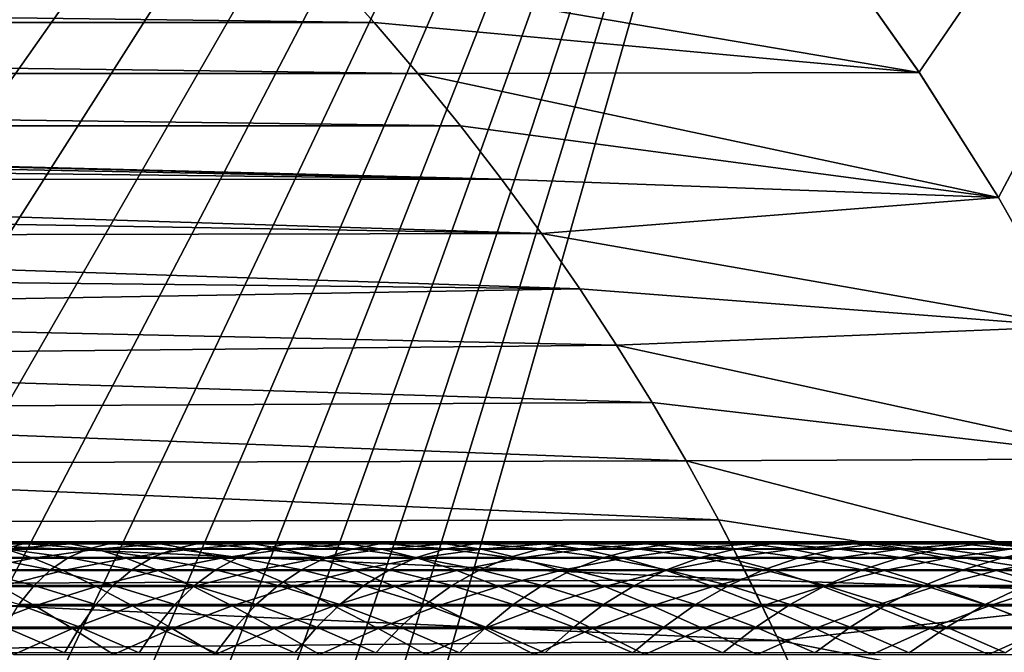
# Model space of a CAD drawing. Header units: metres. Extents: x -24 to 236, y -24 to 24.
# Tile 80 of 256: x 12 to 19, y 8 to 13. Entities that reach past the tile are written whole.
import ezdxf

# ---------------------------------------------------------------- set-up
doc = ezdxf.new("R2010")
doc.units = ezdxf.units.M
doc.layers.add('solid_10392024', color=7, linetype='CONTINUOUS')

msp = doc.modelspace()

# ---------------------------------------------------------------- linework, layer by layer
at = {"layer": 'solid_10392024'}
for points in [[(5.664015, 12.912354, 4), (6.366571, 12.580766, 4), (19.5, 23.200001, 4)], [(6.366571, 12.580766, 4), (7.05, 12.210958, 4), (19.5, 23.200001, 4)], [(7.05, 12.210958, 4), (7.711977, 11.803995, 4), (19.5, 23.200001, 4)], [(7.711977, 11.803995, 4), (8.350419, 11.361358, 4), (19.5, 23.200001, 4)], [(8.350419, 11.361358, 4), (8.963761, 10.883929, 4), (19.5, 23.200001, 4)], [(8.963761, 10.883929, 4), (9.549519, 10.373839, 4), (19.5, 23.200001, 4)], [(9.549519, 10.373839, 4), (10.106724, 9.831742, 4), (19.5, 23.200001, 4)], [(10.106724, 9.831742, 4), (10.632733, 9.260382, 4), (19.5, 23.200001, 4)], [(10.632733, 9.260382, 4), (11.12699, 8.660212, 4), (19.5, 23.200001, 4)], [(11.12699, 8.660212, 4), (11.586905, 8.034497, 4), (19.5, 23.200001, 4)], [(11.586905, 8.034497, 4), (12.012174, 7.383564, 4), (19.5, 23.200001, 4)], [(12.012174, 7.383564, 4), (12.400441, 6.711065, 4), (19.5, 23.200001, 4)], [(12.400441, 6.711065, 4), (12.751531, 6.017305, 4), (19.5, 23.200001, 4)], [(12.751531, 6.017305, 4), (13.063457, 5.30615, 4), (19.5, 23.200001, 4)], [(13.063457, 5.30615, 4), (13.336092, 4.578027, 4), (19.5, 23.200001, 4)], [(13.336092, 4.578027, 4), (13.567901, 3.836809, 4), (19.5, 23.200001, 4)], [(13.567901, 3.836809, 4), (13.758767, 3.083206, 4), (19.5, 23.200001, 4)], [(13.758767, 3.083206, 4), (19.5, -23.200001, 4), (19.5, 23.200001, 4)], [(18.708073, 12.500306), (18.071957, 13.403482), (23.5, 19.5)], [(19.298655, 11.567616), (18.708073, 12.500306), (23.5, 19.5)], [(19.843466, 10.60594), (19.298655, 11.567616), (23.5, 19.5)], [(18.708223, 12.500065, 0.009358), (14.31063, 13.245918, 0.009358), (18.071981, 13.403437, 0.009358)], [(18.071981, 13.403437, 0.009358), (18.071957, 13.403482), (18.708073, 12.500306)], [(18.708223, 12.500065, 0.009358), (18.071981, 13.403437, 0.009358), (18.708073, 12.500306)], [(14.647204, 12.872778), (-14.647204, 12.872778), (-14.310739, 13.245817)], [(14.647204, 12.872778), (-14.310739, 13.245817), (14.310739, 13.245817)], [(14.31063, 13.245918, 0.009358), (14.647189, 12.872781, 0.009358), (14.310739, 13.245817)], [(18.708223, 12.500065, 0.009358), (14.647189, 12.872781, 0.009358), (14.31063, 13.245918, 0.009358)], [(14.647189, 12.872781, 0.009358), (14.647204, 12.872778), (14.310739, 13.245817)], [(14.973725, 12.491496), (-14.973725, 12.491496), (-14.647204, 12.872778)], [(14.973725, 12.491496), (-14.647204, 12.872778), (14.647204, 12.872778)], [(14.647189, 12.872781, 0.009358), (14.973789, 12.491416, 0.009358), (14.647204, 12.872778)], [(18.708223, 12.500065, 0.009358), (14.973789, 12.491416, 0.009358), (14.647189, 12.872781, 0.009358)], [(14.973789, 12.491416, 0.009358), (14.973725, 12.491496), (14.647204, 12.872778)], [(-14.973725, 12.491496), (15.290048, 12.102222), (0.345321, 12.102222)], [(15.290048, 12.102222), (-14.973725, 12.491496), (14.973725, 12.491496)], [(14.973789, 12.491416, 0.009358), (15.290048, 12.102222), (14.973725, 12.491496)], [(19.298738, 11.567505, 0.009358), (14.973789, 12.491416, 0.009358), (18.708223, 12.500065, 0.009358)], [(14.973789, 12.491416, 0.009358), (15.290144, 12.102103, 0.009358), (15.290048, 12.102222)], [(19.298738, 11.567505, 0.009358), (15.290144, 12.102103, 0.009358), (14.973789, 12.491416, 0.009358)], [(18.708223, 12.500065, 0.009358), (18.708073, 12.500306), (19.298655, 11.567616)], [(19.298738, 11.567505, 0.009358), (18.708223, 12.500065, 0.009358), (19.298655, 11.567616)], [(15.596674, 11.704365), (0.345321, 12.095043), (15.290048, 12.102222)], [(0.345321, 12.102222), (15.290048, 12.102222), (0.345321, 12.095043)], [(15.596674, 11.704365), (1.0359, 12.055547), (0.345321, 12.095043)], [(15.596674, 11.704365), (1.721837, 11.976846), (1.0359, 12.055547)], [(15.290144, 12.102103, 0.009358), (15.596674, 11.704365), (15.290048, 12.102222)], [(15.290144, 12.102103, 0.009358), (15.59678, 11.704224, 0.009358), (15.596674, 11.704365)], [(19.298738, 11.567505, 0.009358), (15.59678, 11.704224, 0.009358), (15.290144, 12.102103, 0.009358)], [(15.596674, 11.704365), (2.403027, 11.858971), (1.721837, 11.976846)], [(15.596674, 11.704365), (3.075632, 11.702541), (2.403027, 11.858971)], [(15.893081, 11.298624), (3.075632, 11.702541), (15.596674, 11.704365)], [(15.893081, 11.298624), (3.739445, 11.507648), (3.075632, 11.702541)], [(15.59678, 11.704224, 0.009358), (15.893081, 11.298624), (15.596674, 11.704365)], [(15.59678, 11.704224, 0.009358), (15.893181, 11.298481, 0.009358), (15.893081, 11.298624)], [(19.298738, 11.567505, 0.009358), (15.893181, 11.298481, 0.009358), (15.59678, 11.704224, 0.009358)], [(19.843355, 10.606162, 0.009358), (15.893181, 11.298481, 0.009358), (19.298738, 11.567505, 0.009358)], [(19.298738, 11.567505, 0.009358), (19.298655, 11.567616), (19.843466, 10.60594)], [(19.843355, 10.606162, 0.009358), (19.298738, 11.567505, 0.009358), (19.843466, 10.60594)], [(15.893081, 11.298624), (4.38991, 11.275547), (3.739445, 11.507648)], [(16.178671, 10.885798), (4.38991, 11.275547), (15.893081, 11.298624)], [(15.893181, 11.298481, 0.009358), (16.178671, 10.885798), (15.893081, 11.298624)], [(15.893181, 11.298481, 0.009358), (16.178753, 10.885676, 0.009358), (16.178671, 10.885798)], [(19.843355, 10.606162, 0.009358), (16.178753, 10.885676, 0.009358), (15.893181, 11.298481, 0.009358)], [(16.178671, 10.885798), (5.026876, 11.006367), (4.38991, 11.275547)], [(16.178671, 10.885798), (5.646445, 10.701731), (5.026876, 11.006367)], [(16.453409, 10.465863), (5.646445, 10.701731), (16.178671, 10.885798)], [(16.178753, 10.885676, 0.009358), (16.453409, 10.465863), (16.178671, 10.885798)], [(16.178753, 10.885676, 0.009358), (16.453447, 10.465813, 0.009358), (16.453409, 10.465863)], [(19.843355, 10.606162, 0.009358), (16.453447, 10.465813, 0.009358), (16.178753, 10.885676, 0.009358)], [(16.453409, 10.465863), (6.24842, 10.361809), (5.646445, 10.701731)], [(20.339636, 9.620164, 0.009358), (16.453447, 10.465813, 0.009358), (19.843355, 10.606162, 0.009358)], [(16.717619, 10.038383), (6.24842, 10.361809), (16.453409, 10.465863)], [(16.717592, 10.038448, 0.009358), (16.717619, 10.038383), (16.453409, 10.465863)], [(16.453447, 10.465813, 0.009358), (16.717592, 10.038448, 0.009358), (16.453409, 10.465863)], [(20.339636, 9.620164, 0.009358), (16.717592, 10.038448, 0.009358), (16.453447, 10.465813, 0.009358)], [(16.717619, 10.038383), (6.829469, 9.988349), (6.24842, 10.361809)], [(16.970772, 9.604252), (6.829469, 9.988349), (16.717619, 10.038383)], [(16.970772, 9.604252), (7.389181, 9.581731), (6.829469, 9.988349)], [(16.717592, 10.038448, 0.009358), (16.970684, 9.604424, 0.009358), (16.717619, 10.038383)], [(20.339636, 9.620164, 0.009358), (16.970684, 9.604424, 0.009358), (16.717592, 10.038448, 0.009358)], [(16.970684, 9.604424, 0.009358), (16.970772, 9.604252), (16.717619, 10.038383)], [(20.787384, 8.610128, 0.009358), (16.970684, 9.604424, 0.009358), (20.339636, 9.620164, 0.009358)], [(17.212328, 9.164376), (7.389181, 9.581731), (16.970772, 9.604252)], [(17.212328, 9.164376), (7.923812, 9.144532), (7.389181, 9.581731)], [(16.970684, 9.604424, 0.009358), (17.212214, 9.164589, 0.009358), (16.970772, 9.604252)], [(20.787384, 8.610128, 0.009358), (17.212214, 9.164589, 0.009358), (16.970684, 9.604424, 0.009358)], [(17.212214, 9.164589, 0.009358), (17.212328, 9.164376), (16.970772, 9.604252)], [(17.442436, 8.718411), (7.923812, 9.144532), (17.212328, 9.164376)], [(17.442436, 8.718411), (8.433133, 8.6771), (7.923812, 9.144532)], [(17.212214, 9.164589, 0.009358), (17.44235, 8.718561, 0.009358), (17.212328, 9.164376)], [(20.787384, 8.610128, 0.009358), (17.44235, 8.718561, 0.009358), (17.212214, 9.164589, 0.009358)], [(17.44235, 8.718561, 0.009358), (17.442436, 8.718411), (17.212328, 9.164376)], [(11.561215, 9.000028, 189.290634), (12.0409, 8.987541, 189.202255), (11.416368, 8.987553, 185.758224)], [(11.416368, 8.987553, 185.758224), (12.0409, 8.987541, 189.202255), (11.895166, 8.948652, 185.672775)], [(11.561215, 9.000028, 189.290634), (12.202744, 9.000014, 192.718979), (12.0409, 8.987541, 189.202255)], [(11.723603, 8.986049, 192.810043), (12.202744, 9.000014, 192.718979), (11.561215, 9.000028, 189.290634)], [(11.723603, 8.986049, 192.810043), (12.382085, 8.986037, 196.222229), (12.202744, 9.000014, 192.718979)], [(11.904916, 8.945662, 196.31572), (12.382085, 8.986037, 196.222229), (11.723603, 8.986049, 192.810043)], [(12.0409, 8.987541, 189.202255), (12.519215, 8.948641, 189.114136), (11.895166, 8.948652, 185.672775)], [(11.904916, 8.945662, 196.31572), (12.580308, 8.945655, 199.711319), (12.382085, 8.986037, 196.222229)], [(12.202744, 9.000014, 192.718979), (12.681923, 8.987529, 192.627899), (12.0409, 8.987541, 189.202255)], [(12.0409, 8.987541, 189.202255), (12.681923, 8.987529, 192.627899), (12.519215, 8.948641, 189.114136)], [(12.202744, 9.000014, 192.718979), (12.860701, 9.000003, 196.128448), (12.681923, 8.987529, 192.627899)], [(12.382085, 8.986037, 196.222229), (12.860701, 9.000003, 196.128448), (12.202744, 9.000014, 192.718979)], [(12.382085, 8.986037, 196.222229), (13.056934, 8.986031, 199.615097), (12.860701, 9.000003, 196.128448)], [(12.580308, 8.945655, 199.711319), (13.056934, 8.986031, 199.615097), (12.382085, 8.986037, 196.222229)], [(12.681923, 8.987529, 192.627899), (13.159734, 8.948627, 192.537094), (12.519215, 8.948641, 189.114136)], [(12.580308, 8.945655, 199.711319), (13.272007, 8.945657, 203.087128), (13.056934, 8.986031, 199.615097)], [(12.860701, 9.000003, 196.128448), (13.339355, 8.987516, 196.034653), (12.681923, 8.987529, 192.627899)], [(12.681923, 8.987529, 192.627899), (13.339355, 8.987516, 196.034653), (13.159734, 8.948627, 192.537094)], [(12.860701, 9.000003, 196.128448), (13.535005, 8.999995, 199.51857), (13.339355, 8.987516, 196.034653)], [(13.056934, 8.986031, 199.615097), (13.535005, 8.999995, 199.51857), (12.860701, 9.000003, 196.128448)], [(13.056934, 8.986031, 199.615097), (13.748069, 8.986032, 202.988144), (13.535005, 8.999995, 199.51857)], [(13.272007, 8.945657, 203.087128), (13.748069, 8.986032, 202.988144), (13.056934, 8.986031, 199.615097)], [(13.339355, 8.987516, 196.034653), (13.816643, 8.948616, 195.941132), (13.159734, 8.948627, 192.537094)], [(13.272007, 8.945657, 203.087128), (13.979924, 8.945671, 206.442657), (13.748069, 8.986032, 202.988144)], [(13.535005, 8.999995, 199.51857), (14.013114, 8.98751, 199.422043), (13.339355, 8.987516, 196.034653)], [(13.339355, 8.987516, 196.034653), (14.013114, 8.98751, 199.422043), (13.816643, 8.948616, 195.941132)], [(13.535005, 8.999995, 199.51857), (14.225573, 8.999998, 202.888855), (14.013114, 8.98751, 199.422043)], [(13.748069, 8.986032, 202.988144), (14.225573, 8.999998, 202.888855), (13.535005, 8.999995, 199.51857)], [(13.748069, 8.986032, 202.988144), (14.4554, 8.986047, 206.340897), (14.225573, 8.999998, 202.888855)], [(13.979924, 8.945671, 206.442657), (14.4554, 8.986047, 206.340897), (13.748069, 8.986032, 202.988144)], [(14.013114, 8.98751, 199.422043), (14.489858, 8.948609, 199.32579), (13.816643, 8.948616, 195.941132)], [(13.979924, 8.945671, 206.442657), (14.703954, 8.945692, 209.777481), (14.4554, 8.986047, 206.340897)], [(14.225573, 8.999998, 202.888855), (14.703116, 8.987512, 202.789566), (14.013114, 8.98751, 199.422043)], [(14.013114, 8.98751, 199.422043), (14.703116, 8.987512, 202.789566), (14.489858, 8.948609, 199.32579)], [(14.225573, 8.999998, 202.888855), (14.932317, 9.000012, 206.238831), (14.703116, 8.987512, 202.789566)], [(14.4554, 8.986047, 206.340897), (14.932317, 9.000012, 206.238831), (14.225573, 8.999998, 202.888855)], [(14.4554, 8.986047, 206.340897), (15.178822, 8.986068, 209.672913), (14.932317, 9.000012, 206.238831)], [(14.703954, 8.945692, 209.777481), (15.178822, 8.986068, 209.672913), (14.4554, 8.986047, 206.340897)], [(14.703116, 8.987512, 202.789566), (15.179296, 8.948611, 202.690552), (14.489858, 8.948609, 199.32579)], [(14.932317, 9.000012, 206.238831), (15.409273, 8.987527, 206.136749), (14.703116, 8.987512, 202.789566)], [(14.703116, 8.987512, 202.789566), (15.409273, 8.987527, 206.136749), (15.179296, 8.948611, 202.690552)], [(14.703954, 8.945692, 209.777481), (15.443984, 8.945714, 213.091125), (15.178822, 8.986068, 209.672913)], [(14.932317, 9.000012, 206.238831), (15.655129, 9.000033, 209.568039), (15.409273, 8.987527, 206.136749)], [(15.178822, 8.986068, 209.672913), (15.655129, 9.000033, 209.568039), (14.932317, 9.000012, 206.238831)], [(15.178822, 8.986068, 209.672913), (15.918222, 8.986091, 212.983749), (15.655129, 9.000033, 209.568039)], [(15.443984, 8.945714, 213.091125), (15.918222, 8.986091, 212.983749), (15.178822, 8.986068, 209.672913)], [(15.409273, 8.987527, 206.136749), (15.884867, 8.948626, 206.034973), (15.179296, 8.948611, 202.690552)], [(15.655129, 9.000033, 209.568039), (16.131475, 8.987548, 209.46315), (15.409273, 8.987527, 206.136749)], [(15.409273, 8.987527, 206.136749), (16.131475, 8.987548, 209.46315), (15.884867, 8.948626, 206.034973)], [(15.443984, 8.945714, 213.091125), (16.199905, 8.945733, 216.383163), (15.918222, 8.986091, 212.983749)], [(15.655129, 9.000033, 209.568039), (16.393898, 9.000055, 212.876022), (16.131475, 8.987548, 209.46315)], [(15.918222, 8.986091, 212.983749), (16.393898, 9.000055, 212.876022), (15.655129, 9.000033, 209.568039)], [(16.131475, 8.987548, 209.46315), (16.606462, 8.948647, 209.358566), (15.884867, 8.948626, 206.034973)], [(15.918222, 8.986091, 212.983749), (16.673491, 8.986109, 216.272934), (16.393898, 9.000055, 212.876022)], [(16.199905, 8.945733, 216.383163), (16.673491, 8.986109, 216.272934), (15.918222, 8.986091, 212.983749)], [(16.393898, 9.000055, 212.876022), (16.869612, 8.98757, 212.768311), (16.131475, 8.987548, 209.46315)], [(16.131475, 8.987548, 209.46315), (16.869612, 8.98757, 212.768311), (16.606462, 8.948647, 209.358566)], [(16.199905, 8.945733, 216.383163), (16.971609, 8.945745, 219.653137), (16.673491, 8.986109, 216.272934)], [(16.393898, 9.000055, 212.876022), (17.148508, 9.000074, 216.162354), (16.869612, 8.98757, 212.768311)], [(16.673491, 8.986109, 216.272934), (17.148508, 9.000074, 216.162354), (16.393898, 9.000055, 212.876022)], [(16.869612, 8.98757, 212.768311), (17.343966, 8.948668, 212.660889), (16.606462, 8.948647, 209.358566)], [(16.673491, 8.986109, 216.272934), (17.444513, 8.986121, 219.540024), (17.148508, 9.000074, 216.162354)], [(16.971609, 8.945745, 219.653137), (17.444513, 8.986121, 219.540024), (16.673491, 8.986109, 216.272934)], [(17.148508, 9.000074, 216.162354), (17.623566, 8.987589, 216.051773), (16.869612, 8.98757, 212.768311)], [(16.869612, 8.98757, 212.768311), (17.623566, 8.987589, 216.051773), (17.343966, 8.948668, 212.660889)], [(16.971609, 8.945745, 219.653137), (17.758984, 8.945748, 222.900604), (17.444513, 8.986121, 219.540024)], [(17.148508, 9.000074, 216.162354), (17.918852, 9.000087, 219.426559), (17.623566, 8.987589, 216.051773)], [(17.444513, 8.986121, 219.540024), (17.918852, 9.000087, 219.426559), (17.148508, 9.000074, 216.162354)], [(17.623566, 8.987589, 216.051773), (18.097267, 8.948688, 215.941498), (17.343966, 8.948668, 212.660889)], [(17.444513, 8.986121, 219.540024), (18.231184, 8.986125, 222.784576), (17.918852, 9.000087, 219.426559)], [(17.758984, 8.945748, 222.900604), (18.231184, 8.986125, 222.784576), (17.444513, 8.986121, 219.540024)], [(17.918852, 9.000087, 219.426559), (18.393229, 8.9876, 219.313095), (17.623566, 8.987589, 216.051773)], [(17.623566, 8.987589, 216.051773), (18.393229, 8.9876, 219.313095), (18.097267, 8.948688, 215.941498)], [(17.758984, 8.945748, 222.900604), (18.561918, 8.945743, 226.125122), (18.231184, 8.986125, 222.784576)], [(17.918852, 9.000087, 219.426559), (18.704815, 9.000091, 222.668198), (18.393229, 8.9876, 219.313095)], [(18.231184, 8.986125, 222.784576), (18.704815, 9.000091, 222.668198), (17.918852, 9.000087, 219.426559)], [(18.393229, 8.9876, 219.313095), (18.866249, 8.9487, 219.199936), (18.097267, 8.948688, 215.941498)], [(18.231184, 8.986125, 222.784576), (19.033386, 8.986119, 226.006149), (18.704815, 9.000091, 222.668198)], [(18.561918, 8.945743, 226.125122), (19.033386, 8.986119, 226.006149), (18.231184, 8.986125, 222.784576)], [(18.704815, 9.000091, 222.668198), (19.178484, 8.987604, 222.551819), (18.393229, 8.9876, 219.313095)], [(18.393229, 8.9876, 219.313095), (19.178484, 8.987604, 222.551819), (18.866249, 8.9487, 219.199936)], [(18.561918, 8.945743, 226.125122), (19.380302, 8.945728, 229.326218), (19.033386, 8.986119, 226.006149)], [(18.704815, 9.000091, 222.668198), (19.506285, 9.000084, 225.886841), (19.178484, 8.987604, 222.551819)], [(19.033386, 8.986119, 226.006149), (19.506285, 9.000084, 225.886841), (18.704815, 9.000091, 222.668198)], [(19.178484, 8.987604, 222.551819), (19.650801, 8.948703, 222.43576), (18.866249, 8.9487, 219.199936)], [(19.033386, 8.986119, 226.006149), (19.851013, 8.986104, 229.2043), (19.506285, 9.000084, 225.886841)], [(19.380302, 8.945728, 229.326218), (19.851013, 8.986104, 229.2043), (19.033386, 8.986119, 226.006149)], [(19.506285, 9.000084, 225.886841), (19.979221, 8.987598, 225.767502), (19.178484, 8.987604, 222.551819)], [(19.178484, 8.987604, 222.551819), (19.979221, 8.987598, 225.767502), (19.650801, 8.948703, 222.43576)], [(11.430595, 8.878994, 196.408661), (12.106528, 8.878987, 199.806976), (11.904916, 8.945662, 196.31572)], [(11.636985, 8.786224, 199.901779), (12.106528, 8.878987, 199.806976), (11.430595, 8.878994, 196.408661)], [(11.636985, 8.786224, 199.901779), (12.329801, 8.786226, 203.283035), (12.106528, 8.878987, 199.806976)], [(11.764156, 8.883459, 182.131165), (12.236457, 8.792149, 182.049561), (11.646488, 8.792151, 178.578033)], [(11.895166, 8.948652, 185.672775), (12.371186, 8.883451, 185.587814), (11.764156, 8.883459, 182.131165)], [(11.764156, 8.883459, 182.131165), (12.371186, 8.883451, 185.587814), (12.236457, 8.792149, 182.049561)], [(11.895166, 8.948652, 185.672775), (12.519215, 8.948641, 189.114136), (12.371186, 8.883451, 185.587814)], [(12.106528, 8.878987, 199.806976), (12.580308, 8.945655, 199.711319), (11.904916, 8.945662, 196.31572)], [(12.106528, 8.878987, 199.806976), (12.798787, 8.878989, 203.185516), (12.580308, 8.945655, 199.711319)], [(12.329801, 8.786226, 203.283035), (12.798787, 8.878989, 203.185516), (12.106528, 8.878987, 199.806976)], [(12.371186, 8.883451, 185.587814), (12.843028, 8.792141, 185.503601), (12.236457, 8.792149, 182.049561)], [(12.329801, 8.786226, 203.283035), (13.038877, 8.786241, 206.644073), (12.798787, 8.878989, 203.185516)], [(12.519215, 8.948641, 189.114136), (12.994753, 8.88344, 189.026535), (12.371186, 8.883451, 185.587814)], [(12.371186, 8.883451, 185.587814), (12.994753, 8.88344, 189.026535), (12.843028, 8.792141, 185.503601)], [(12.519215, 8.948641, 189.114136), (13.159734, 8.948627, 192.537094), (12.994753, 8.88344, 189.026535)], [(12.798787, 8.878989, 203.185516), (13.272007, 8.945657, 203.087128), (12.580308, 8.945655, 199.711319)], [(12.798787, 8.878989, 203.185516), (13.507287, 8.879004, 206.543823), (13.272007, 8.945657, 203.087128)], [(13.038877, 8.786241, 206.644073), (13.507287, 8.879004, 206.543823), (12.798787, 8.878989, 203.185516)], [(12.994753, 8.88344, 189.026535), (13.466117, 8.79213, 188.939682), (12.843028, 8.792141, 185.503601)], [(13.159734, 8.948627, 192.537094), (13.634771, 8.883427, 192.446808), (12.994753, 8.88344, 189.026535)], [(12.994753, 8.88344, 189.026535), (13.634771, 8.883427, 192.446808), (13.466117, 8.79213, 188.939682)], [(13.038877, 8.786241, 206.644073), (13.764109, 8.786262, 209.984436), (13.507287, 8.879004, 206.543823)], [(13.159734, 8.948627, 192.537094), (13.816643, 8.948616, 195.941132), (13.634771, 8.883427, 192.446808)], [(13.507287, 8.879004, 206.543823), (13.979924, 8.945671, 206.442657), (13.272007, 8.945657, 203.087128)], [(13.634771, 8.883427, 192.446808), (14.105639, 8.792117, 192.357315), (13.466117, 8.79213, 188.939682)], [(13.507287, 8.879004, 206.543823), (14.23192, 8.879025, 209.881424), (13.979924, 8.945671, 206.442657)], [(13.764109, 8.786262, 209.984436), (14.23192, 8.879025, 209.881424), (13.507287, 8.879004, 206.543823)], [(13.816643, 8.948616, 195.941132), (14.29116, 8.883415, 195.84816), (13.634771, 8.883427, 192.446808)], [(13.634771, 8.883427, 192.446808), (14.29116, 8.883415, 195.84816), (14.105639, 8.792117, 192.357315)], [(13.764109, 8.786262, 209.984436), (14.505387, 8.786283, 213.30368), (14.23192, 8.879025, 209.881424)], [(13.816643, 8.948616, 195.941132), (14.489858, 8.948609, 199.32579), (14.29116, 8.883415, 195.84816)], [(14.23192, 8.879025, 209.881424), (14.703954, 8.945692, 209.777481), (13.979924, 8.945671, 206.442657)], [(14.29116, 8.883415, 195.84816), (14.761512, 8.792106, 195.755997), (14.105639, 8.792117, 192.357315)], [(14.23192, 8.879025, 209.881424), (14.972577, 8.879046, 213.197876), (14.703954, 8.945692, 209.777481)], [(14.505387, 8.786283, 213.30368), (14.972577, 8.879046, 213.197876), (14.23192, 8.879025, 209.881424)], [(14.489858, 8.948609, 199.32579), (14.963834, 8.883409, 199.230087), (14.29116, 8.883415, 195.84816)], [(14.29116, 8.883415, 195.84816), (14.963834, 8.883409, 199.230087), (14.761512, 8.792106, 195.755997)], [(14.489858, 8.948609, 199.32579), (15.179296, 8.948611, 202.690552), (14.963834, 8.883409, 199.230087)], [(14.505387, 8.786283, 213.30368), (15.262604, 8.786302, 216.601349), (14.972577, 8.879046, 213.197876)], [(14.972577, 8.879046, 213.197876), (15.443984, 8.945714, 213.091125), (14.703954, 8.945692, 209.777481)], [(14.963834, 8.883409, 199.230087), (15.433651, 8.792098, 199.135239), (14.761512, 8.792106, 195.755997)], [(15.179296, 8.948611, 202.690552), (15.652711, 8.88341, 202.592117), (14.963834, 8.883409, 199.230087)], [(14.963834, 8.883409, 199.230087), (15.652711, 8.88341, 202.592117), (15.433651, 8.792098, 199.135239)], [(14.972577, 8.879046, 213.197876), (15.72915, 8.879065, 216.492752), (15.443984, 8.945714, 213.091125)], [(15.262604, 8.786302, 216.601349), (15.72915, 8.879065, 216.492752), (14.972577, 8.879046, 213.197876)], [(15.179296, 8.948611, 202.690552), (15.884867, 8.948626, 206.034973), (15.652711, 8.88341, 202.592117)], [(15.262604, 8.786302, 216.601349), (16.03565, 8.786313, 219.877029), (15.72915, 8.879065, 216.492752)], [(15.652711, 8.88341, 202.592117), (16.121971, 8.792101, 202.494553), (15.433651, 8.792098, 199.135239)], [(15.72915, 8.879065, 216.492752), (16.199905, 8.945733, 216.383163), (15.443984, 8.945714, 213.091125)], [(15.884867, 8.948626, 206.034973), (16.3577, 8.883425, 205.933777), (15.652711, 8.88341, 202.592117)], [(15.652711, 8.88341, 202.592117), (16.3577, 8.883425, 205.933777), (16.121971, 8.792101, 202.494553)], [(15.72915, 8.879065, 216.492752), (16.501528, 8.879077, 219.765579), (16.199905, 8.945733, 216.383163)], [(16.03565, 8.786313, 219.877029), (16.501528, 8.879077, 219.765579), (15.72915, 8.879065, 216.492752)], [(15.884867, 8.948626, 206.034973), (16.606462, 8.948647, 209.358566), (16.3577, 8.883425, 205.933777)], [(16.03565, 8.786313, 219.877029), (16.824419, 8.786317, 223.130249), (16.501528, 8.879077, 219.765579)], [(16.3577, 8.883425, 205.933777), (16.826384, 8.792115, 205.833466), (16.121971, 8.792101, 202.494553)], [(16.501528, 8.879077, 219.765579), (16.971609, 8.945745, 219.653137), (16.199905, 8.945733, 216.383163)], [(16.606462, 8.948647, 209.358566), (17.078691, 8.883446, 209.254578), (16.3577, 8.883425, 205.933777)], [(16.3577, 8.883425, 205.933777), (17.078691, 8.883446, 209.254578), (16.826384, 8.792115, 205.833466)], [(16.501528, 8.879077, 219.765579), (17.289602, 8.879081, 223.015945), (16.971609, 8.945745, 219.653137)], [(16.824419, 8.786317, 223.130249), (17.289602, 8.879081, 223.015945), (16.501528, 8.879077, 219.765579)], [(16.606462, 8.948647, 209.358566), (17.343966, 8.948668, 212.660889), (17.078691, 8.883446, 209.254578)], [(16.824419, 8.786317, 223.130249), (17.628801, 8.786311, 226.360565), (17.289602, 8.879081, 223.015945)], [(17.078691, 8.883446, 209.254578), (17.546776, 8.792135, 209.151505), (16.826384, 8.792115, 205.833466)], [(17.289602, 8.879081, 223.015945), (17.758984, 8.945748, 222.900604), (16.971609, 8.945745, 219.653137)], [(17.343966, 8.948668, 212.660889), (17.815569, 8.883468, 212.554092), (17.078691, 8.883446, 209.254578)], [(17.078691, 8.883446, 209.254578), (17.815569, 8.883468, 212.554092), (17.546776, 8.792135, 209.151505)], [(17.289602, 8.879081, 223.015945), (18.093264, 8.879075, 226.243362), (17.758984, 8.945748, 222.900604)], [(17.628801, 8.786311, 226.360565), (18.093264, 8.879075, 226.243362), (17.289602, 8.879081, 223.015945)], [(17.343966, 8.948668, 212.660889), (18.097267, 8.948688, 215.941498), (17.815569, 8.883468, 212.554092)], [(17.815569, 8.883468, 212.554092), (18.283031, 8.792157, 212.448242), (17.546776, 8.792135, 209.151505)], [(17.628801, 8.786311, 226.360565), (18.448687, 8.786297, 229.567535), (18.093264, 8.879075, 226.243362)], [(18.093264, 8.879075, 226.243362), (18.561918, 8.945743, 226.125122), (17.758984, 8.945748, 222.900604)], [(18.097267, 8.948688, 215.941498), (18.568218, 8.883486, 215.831879), (17.815569, 8.883468, 212.554092)], [(17.815569, 8.883468, 212.554092), (18.568218, 8.883486, 215.831879), (18.283031, 8.792157, 212.448242)], [(18.093264, 8.879075, 226.243362), (18.912403, 8.879061, 229.447418), (18.561918, 8.945743, 226.125122)], [(18.448687, 8.786297, 229.567535), (18.912403, 8.879061, 229.447418), (18.093264, 8.879075, 226.243362)], [(18.097267, 8.948688, 215.941498), (18.866249, 8.9487, 219.199936), (18.568218, 8.883486, 215.831879)], [(18.568218, 8.883486, 215.831879), (19.035036, 8.792175, 215.723206), (18.283031, 8.792157, 212.448242)], [(18.448687, 8.786297, 229.567535), (19.283968, 8.786276, 232.750702), (18.912403, 8.879061, 229.447418)], [(18.912403, 8.879061, 229.447418), (19.380302, 8.945728, 229.326218), (18.561918, 8.945743, 226.125122)], [(18.866249, 8.9487, 219.199936), (19.336525, 8.883498, 219.087448), (18.568218, 8.883486, 215.831879)], [(18.568218, 8.883486, 215.831879), (19.336525, 8.883498, 219.087448), (19.035036, 8.792175, 215.723206)], [(18.866249, 8.9487, 219.199936), (19.650801, 8.948703, 222.43576), (19.336525, 8.883498, 219.087448)], [(18.912403, 8.879061, 229.447418), (19.74691, 8.87904, 232.62764), (19.380302, 8.945728, 229.326218)], [(19.283968, 8.786276, 232.750702), (19.74691, 8.87904, 232.62764), (18.912403, 8.879061, 229.447418)], [(19.336525, 8.883498, 219.087448), (19.802673, 8.792188, 218.975952), (19.035036, 8.792175, 215.723206)], [(19.283968, 8.786276, 232.750702), (20.134537, 8.786252, 235.909653), (19.74691, 8.87904, 232.62764)], [(19.650801, 8.948703, 222.43576), (20.120377, 8.883501, 222.320389), (19.336525, 8.883498, 219.087448)], [(19.336525, 8.883498, 219.087448), (20.120377, 8.883501, 222.320389), (19.802673, 8.792188, 218.975952)], [(11.646488, 8.792151, 178.578033), (12.113653, 8.675001, 178.499954), (11.540788, 8.674999, 175.013992)], [(11.866425, 8.667641, 203.379379), (12.329801, 8.786226, 203.283035), (11.636985, 8.786224, 199.901779)], [(11.646488, 8.792151, 178.578033), (12.236457, 8.792149, 182.049561), (12.113653, 8.675001, 178.499954)], [(11.866425, 8.667641, 203.379379), (12.576071, 8.667654, 206.743118), (12.329801, 8.786226, 203.283035)], [(12.236457, 8.792149, 182.049561), (12.703188, 8.674998, 181.968918), (12.113653, 8.675001, 178.499954)], [(12.236457, 8.792149, 182.049561), (12.843028, 8.792141, 185.503601), (12.703188, 8.674998, 181.968918)], [(12.576071, 8.667654, 206.743118), (13.038877, 8.786241, 206.644073), (12.329801, 8.786226, 203.283035)], [(12.576071, 8.667654, 206.743118), (13.301893, 8.667675, 210.086212), (13.038877, 8.786241, 206.644073)], [(12.843028, 8.792141, 185.503601), (13.309305, 8.674991, 185.420395), (12.703188, 8.674998, 181.968918)], [(12.843028, 8.792141, 185.503601), (13.466117, 8.79213, 188.939682), (13.309305, 8.674991, 185.420395)], [(13.301893, 8.667675, 210.086212), (13.764109, 8.786262, 209.984436), (13.038877, 8.786241, 206.644073)], [(13.301893, 8.667675, 210.086212), (14.043786, 8.667696, 213.408203), (13.764109, 8.786262, 209.984436)], [(13.466117, 8.79213, 188.939682), (13.931923, 8.674979, 188.853867), (13.309305, 8.674991, 185.420395)], [(13.466117, 8.79213, 188.939682), (14.105639, 8.792117, 192.357315), (13.931923, 8.674979, 188.853867)], [(14.043786, 8.667696, 213.408203), (14.505387, 8.786283, 213.30368), (13.764109, 8.786262, 209.984436)], [(14.105639, 8.792117, 192.357315), (14.570954, 8.674967, 192.268875), (13.931923, 8.674979, 188.853867)], [(14.043786, 8.667696, 213.408203), (14.801641, 8.667714, 216.708664), (14.505387, 8.786283, 213.30368)], [(14.105639, 8.792117, 192.357315), (14.761512, 8.792106, 195.755997), (14.570954, 8.674967, 192.268875)], [(14.801641, 8.667714, 216.708664), (15.262604, 8.786302, 216.601349), (14.505387, 8.786283, 213.30368)], [(14.761512, 8.792106, 195.755997), (15.226317, 8.674955, 195.664917), (14.570954, 8.674967, 192.268875)], [(14.761512, 8.792106, 195.755997), (15.433651, 8.792098, 199.135239), (15.226317, 8.674955, 195.664917)], [(14.801641, 8.667714, 216.708664), (15.575348, 8.667726, 219.987137), (15.262604, 8.786302, 216.601349)], [(15.433651, 8.792098, 199.135239), (15.897926, 8.674949, 199.041504), (15.226317, 8.674955, 195.664917)], [(15.575348, 8.667726, 219.987137), (16.03565, 8.786313, 219.877029), (15.262604, 8.786302, 216.601349)], [(15.433651, 8.792098, 199.135239), (16.121971, 8.792101, 202.494553), (15.897926, 8.674949, 199.041504)], [(15.575348, 8.667726, 219.987137), (16.364803, 8.667729, 223.243179), (16.03565, 8.786313, 219.877029)], [(16.121971, 8.792101, 202.494553), (16.585697, 8.674951, 202.398132), (15.897926, 8.674949, 199.041504)], [(16.364803, 8.667729, 223.243179), (16.824419, 8.786317, 223.130249), (16.03565, 8.786313, 219.877029)], [(16.121971, 8.792101, 202.494553), (16.826384, 8.792115, 205.833466), (16.585697, 8.674951, 202.398132)], [(16.364803, 8.667729, 223.243179), (17.169895, 8.667724, 226.476349), (16.824419, 8.786317, 223.130249)], [(16.826384, 8.792115, 205.833466), (17.289539, 8.674965, 205.734344), (16.585697, 8.674951, 202.398132)], [(17.169895, 8.667724, 226.476349), (17.628801, 8.786311, 226.360565), (16.824419, 8.786317, 223.130249)], [(16.826384, 8.792115, 205.833466), (17.546776, 8.792135, 209.151505), (17.289539, 8.674965, 205.734344)], [(17.169895, 8.667724, 226.476349), (17.990519, 8.667709, 229.686203), (17.628801, 8.786311, 226.360565)], [(17.546776, 8.792135, 209.151505), (18.009338, 8.674985, 209.049652), (17.289539, 8.674965, 205.734344)], [(17.546776, 8.792135, 209.151505), (18.283031, 8.792157, 212.448242), (18.009338, 8.674985, 209.049652)], [(17.990519, 8.667709, 229.686203), (18.448687, 8.786297, 229.567535), (17.628801, 8.786311, 226.360565)], [(17.990519, 8.667709, 229.686203), (18.826567, 8.667689, 232.872299), (18.448687, 8.786297, 229.567535)], [(18.283031, 8.792157, 212.448242), (18.74498, 8.675007, 212.343643), (18.009338, 8.674985, 209.049652)], [(18.283031, 8.792157, 212.448242), (19.035036, 8.792175, 215.723206), (18.74498, 8.675007, 212.343643)], [(18.826567, 8.667689, 232.872299), (19.283968, 8.786276, 232.750702), (18.448687, 8.786297, 229.567535)], [(19.035036, 8.792175, 215.723206), (19.496347, 8.675025, 215.615829), (18.74498, 8.675007, 212.343643)], [(18.826567, 8.667689, 232.872299), (19.677929, 8.667665, 236.03418), (19.283968, 8.786276, 232.750702)], [(19.035036, 8.792175, 215.723206), (19.802673, 8.792188, 218.975952), (19.496347, 8.675025, 215.615829)], [(19.677929, 8.667665, 236.03418), (20.134537, 8.786252, 235.909653), (19.283968, 8.786276, 232.750702)], [(17.661209, 8.266229), (8.433133, 8.6771), (17.442436, 8.718411)], [(17.661209, 8.266229), (8.914352, 8.1819), (8.433133, 8.6771)], [(11.410022, 8.52358, 203.474274), (12.120229, 8.523593, 206.840683), (11.866425, 8.667641, 203.379379)], [(11.540788, 8.674999, 175.013992), (12.113653, 8.675001, 178.499954), (12.001416, 8.532352, 174.939575)], [(12.120229, 8.523593, 206.840683), (12.576071, 8.667654, 206.743118), (11.866425, 8.667641, 203.379379)], [(12.113653, 8.675001, 178.499954), (12.573871, 8.532354, 178.423035), (12.001416, 8.532352, 174.939575)], [(12.113653, 8.675001, 178.499954), (12.703188, 8.674998, 181.968918), (12.573871, 8.532354, 178.423035)], [(12.120229, 8.523593, 206.840683), (12.846634, 8.523613, 210.186447), (12.576071, 8.667654, 206.743118)], [(12.703188, 8.674998, 181.968918), (13.162976, 8.532351, 181.889481), (12.573871, 8.532354, 178.423035)], [(12.846634, 8.523613, 210.186447), (13.301893, 8.667675, 210.086212), (12.576071, 8.667654, 206.743118)], [(12.703188, 8.674998, 181.968918), (13.309305, 8.674991, 185.420395), (13.162976, 8.532351, 181.889481)], [(12.846634, 8.523613, 210.186447), (13.589131, 8.523634, 213.511154), (13.301893, 8.667675, 210.086212)], [(13.309305, 8.674991, 185.420395), (13.768647, 8.532344, 185.338409), (13.162976, 8.532351, 181.889481)], [(13.589131, 8.523634, 213.511154), (14.043786, 8.667696, 213.408203), (13.301893, 8.667675, 210.086212)], [(13.309305, 8.674991, 185.420395), (13.931923, 8.674979, 188.853867), (13.768647, 8.532344, 185.338409)], [(13.589131, 8.523634, 213.511154), (14.347612, 8.523652, 216.814346), (14.043786, 8.667696, 213.408203)], [(13.931923, 8.674979, 188.853867), (14.3908, 8.532332, 188.769333), (13.768647, 8.532344, 185.338409)], [(13.931923, 8.674979, 188.853867), (14.570954, 8.674967, 192.268875), (14.3908, 8.532332, 188.769333)], [(14.347612, 8.523652, 216.814346), (14.801641, 8.667714, 216.708664), (14.043786, 8.667696, 213.408203)], [(14.347612, 8.523652, 216.814346), (15.121972, 8.523664, 220.095581), (14.801641, 8.667714, 216.708664)], [(14.570954, 8.674967, 192.268875), (15.029348, 8.53232, 192.181747), (14.3908, 8.532332, 188.769333)], [(14.570954, 8.674967, 192.268875), (15.226317, 8.674955, 195.664917), (15.029348, 8.53232, 192.181747)], [(15.121972, 8.523664, 220.095581), (15.575348, 8.667726, 219.987137), (14.801641, 8.667714, 216.708664)], [(15.226317, 8.674955, 195.664917), (15.684209, 8.53231, 195.575195), (15.029348, 8.53232, 192.181747)], [(15.121972, 8.523664, 220.095581), (15.912102, 8.523667, 223.354416), (15.575348, 8.667726, 219.987137)], [(15.226317, 8.674955, 195.664917), (15.897926, 8.674949, 199.041504), (15.684209, 8.53231, 195.575195)], [(15.912102, 8.523667, 223.354416), (16.364803, 8.667729, 223.243179), (15.575348, 8.667726, 219.987137)], [(15.897926, 8.674949, 199.041504), (16.355297, 8.532303, 198.949158), (15.684209, 8.53231, 195.575195)], [(15.897926, 8.674949, 199.041504), (16.585697, 8.674951, 202.398132), (16.355297, 8.532303, 198.949158)], [(15.912102, 8.523667, 223.354416), (16.717896, 8.523662, 226.590393), (16.364803, 8.667729, 223.243179)], [(16.585697, 8.674951, 202.398132), (17.042526, 8.532305, 202.303146), (16.355297, 8.532303, 198.949158)], [(16.717896, 8.523662, 226.590393), (17.169895, 8.667724, 226.476349), (16.364803, 8.667729, 223.243179)], [(16.585697, 8.674951, 202.398132), (17.289539, 8.674965, 205.734344), (17.042526, 8.532305, 202.303146)], [(16.717896, 8.523662, 226.590393), (17.539246, 8.523647, 229.803101), (17.169895, 8.667724, 226.476349)], [(17.289539, 8.674965, 205.734344), (17.745806, 8.532318, 205.636688), (17.042526, 8.532305, 202.303146)], [(17.539246, 8.523647, 229.803101), (17.990519, 8.667709, 229.686203), (17.169895, 8.667724, 226.476349)], [(17.289539, 8.674965, 205.734344), (18.009338, 8.674985, 209.049652), (17.745806, 8.532318, 205.636688)], [(17.44235, 8.718561, 0.009358), (17.661182, 8.266256, 0.009358), (17.442436, 8.718411)], [(20.787384, 8.610128, 0.009358), (17.661182, 8.266256, 0.009358), (17.44235, 8.718561, 0.009358)], [(17.661182, 8.266256, 0.009358), (17.661209, 8.266229), (17.442436, 8.718411)], [(17.539246, 8.523647, 229.803101), (18.376047, 8.523627, 232.99205), (17.990519, 8.667709, 229.686203)], [(18.009338, 8.674985, 209.049652), (18.465023, 8.532338, 208.949326), (17.745806, 8.532318, 205.636688)], [(18.376047, 8.523627, 232.99205), (18.826567, 8.667689, 232.872299), (17.990519, 8.667709, 229.686203)], [(18.009338, 8.674985, 209.049652), (18.74498, 8.675007, 212.343643), (18.465023, 8.532338, 208.949326)], [(18.376047, 8.523627, 232.99205), (19.228191, 8.523604, 236.156845), (18.826567, 8.667689, 232.872299)], [(18.74498, 8.675007, 212.343643), (19.20006, 8.532359, 212.240585), (18.465023, 8.532338, 208.949326)], [(18.74498, 8.675007, 212.343643), (19.496347, 8.675025, 215.615829), (19.20006, 8.532359, 212.240585)], [(19.228191, 8.523604, 236.156845), (19.677929, 8.667665, 236.03418), (18.826567, 8.667689, 232.872299)], [(19.496347, 8.675025, 215.615829), (19.950798, 8.532377, 215.51004), (19.20006, 8.532359, 212.240585)], [(19.228191, 8.523604, 236.156845), (20.095572, 8.523582, 239.297012), (19.677929, 8.667665, 236.03418)], [(21.184649, 7.580167, 0.009358), (17.661182, 8.266256, 0.009358), (20.787384, 8.610128, 0.009358)], [(11.672691, 8.354482, 206.936462), (12.120229, 8.523593, 206.840683), (11.410022, 8.52358, 203.474274)], [(11.672691, 8.354482, 206.936462), (12.399669, 8.354501, 210.284866), (12.120229, 8.523593, 206.840683)], [(12.001416, 8.532352, 174.939575), (12.453737, 8.364628, 174.866516), (11.898406, 8.364621, 171.368958)], [(12.001416, 8.532352, 174.939575), (12.573871, 8.532354, 178.423035), (12.453737, 8.364628, 174.866516)], [(12.399669, 8.354501, 210.284866), (12.846634, 8.523613, 210.186447), (12.120229, 8.523593, 206.840683)], [(12.399669, 8.354501, 210.284866), (13.142759, 8.354522, 213.612228), (12.846634, 8.523613, 210.186447)], [(12.573871, 8.532354, 178.423035), (13.025787, 8.364631, 178.347519), (12.453737, 8.364628, 174.866516)], [(12.573871, 8.532354, 178.423035), (13.162976, 8.532351, 181.889481), (13.025787, 8.364631, 178.347519)], [(13.142759, 8.354522, 213.612228), (13.589131, 8.523634, 213.511154), (12.846634, 8.523613, 210.186447)], [(13.162976, 8.532351, 181.889481), (13.614471, 8.364628, 181.811478), (13.025787, 8.364631, 178.347519)], [(13.142759, 8.354522, 213.612228), (13.901856, 8.354539, 216.918106), (13.589131, 8.523634, 213.511154)], [(13.162976, 8.532351, 181.889481), (13.768647, 8.532344, 185.338409), (13.614471, 8.364628, 181.811478)], [(13.901856, 8.354539, 216.918106), (14.347612, 8.523652, 216.814346), (13.589131, 8.523634, 213.511154)], [(13.768647, 8.532344, 185.338409), (14.219704, 8.36462, 185.257904), (13.614471, 8.364628, 181.811478)], [(13.768647, 8.532344, 185.338409), (14.3908, 8.532332, 188.769333), (14.219704, 8.36462, 185.257904)], [(13.901856, 8.354539, 216.918106), (14.676854, 8.35455, 220.202057), (14.347612, 8.523652, 216.814346)], [(14.3908, 8.532332, 188.769333), (14.8414, 8.36461, 188.68631), (14.219704, 8.36462, 185.257904)], [(14.676854, 8.35455, 220.202057), (15.121972, 8.523664, 220.095581), (14.347612, 8.523652, 216.814346)], [(14.3908, 8.532332, 188.769333), (15.029348, 8.53232, 192.181747), (14.8414, 8.36461, 188.68631)], [(14.676854, 8.35455, 220.202057), (15.467648, 8.354553, 223.463623), (15.121972, 8.523664, 220.095581)], [(15.029348, 8.53232, 192.181747), (15.479474, 8.364597, 192.096207), (14.8414, 8.36461, 188.68631)], [(15.029348, 8.53232, 192.181747), (15.684209, 8.53231, 195.575195), (15.479474, 8.364597, 192.096207)], [(15.467648, 8.354553, 223.463623), (15.912102, 8.523667, 223.354416), (15.121972, 8.523664, 220.095581)], [(15.467648, 8.354553, 223.463623), (16.27413, 8.354548, 226.702362), (15.912102, 8.523667, 223.354416)], [(15.684209, 8.53231, 195.575195), (16.133842, 8.364586, 195.487091), (15.479474, 8.364597, 192.096207)], [(15.684209, 8.53231, 195.575195), (16.355297, 8.532303, 198.949158), (16.133842, 8.364586, 195.487091)], [(16.27413, 8.354548, 226.702362), (16.717896, 8.523662, 226.590393), (15.912102, 8.523667, 223.354416)], [(16.355297, 8.532303, 198.949158), (16.804417, 8.36458, 198.858475), (16.133842, 8.364586, 195.487091)], [(16.27413, 8.354548, 226.702362), (17.096193, 8.354534, 229.917847), (16.717896, 8.523662, 226.590393)], [(16.355297, 8.532303, 198.949158), (17.042526, 8.532305, 202.303146), (16.804417, 8.36458, 198.858475)], [(17.096193, 8.354534, 229.917847), (17.539246, 8.523647, 229.803101), (16.717896, 8.523662, 226.590393)], [(17.042526, 8.532305, 202.303146), (17.491116, 8.364582, 202.209869), (16.804417, 8.36458, 198.858475)], [(17.042526, 8.532305, 202.303146), (17.745806, 8.532318, 205.636688), (17.491116, 8.364582, 202.209869)], [(17.096193, 8.354534, 229.917847), (17.933735, 8.354515, 233.109634), (17.539246, 8.523647, 229.803101)], [(17.745806, 8.532318, 205.636688), (18.193844, 8.364595, 205.540802), (17.491116, 8.364582, 202.209869)], [(17.933735, 8.354515, 233.109634), (18.376047, 8.523627, 232.99205), (17.539246, 8.523647, 229.803101)], [(17.745806, 8.532318, 205.636688), (18.465023, 8.532338, 208.949326), (18.193844, 8.364595, 205.540802)], [(17.933735, 8.354515, 233.109634), (18.786646, 8.354492, 236.277267), (18.376047, 8.523627, 232.99205)], [(18.465023, 8.532338, 208.949326), (18.912487, 8.364615, 208.850784), (18.193844, 8.364595, 205.540802)], [(18.786646, 8.354492, 236.277267), (19.228191, 8.523604, 236.156845), (18.376047, 8.523627, 232.99205)], [(18.465023, 8.532338, 208.949326), (19.20006, 8.532359, 212.240585), (18.912487, 8.364615, 208.850784)], [(18.786646, 8.354492, 236.277267), (19.654823, 8.354471, 239.420319), (19.228191, 8.523604, 236.156845)], [(19.20006, 8.532359, 212.240585), (19.646931, 8.364635, 212.139389), (18.912487, 8.364615, 208.850784)], [(19.20006, 8.532359, 212.240585), (19.950798, 8.532377, 215.51004), (19.646931, 8.364635, 212.139389)], [(19.654823, 8.354471, 239.420319), (20.095572, 8.523582, 239.297012), (19.228191, 8.523604, 236.156845)], [(11.898406, 8.364621, 171.368958), (12.341468, 8.172314, 171.299835), (11.803305, 8.172303, 167.788605)], [(11.898406, 8.364621, 171.368958), (12.453737, 8.364628, 174.866516), (12.341468, 8.172314, 171.299835)], [(12.453737, 8.364628, 174.866516), (12.89642, 8.17232, 174.794998), (12.341468, 8.172314, 171.299835)], [(12.453737, 8.364628, 174.866516), (13.025787, 8.364631, 178.347519), (12.89642, 8.17232, 174.794998)], [(13.025787, 8.364631, 178.347519), (13.468074, 8.172322, 178.27359), (12.89642, 8.17232, 174.794998)], [(13.025787, 8.364631, 178.347519), (13.614471, 8.364628, 181.811478), (13.468074, 8.172322, 178.27359)], [(13.614471, 8.364628, 181.811478), (14.056346, 8.172319, 181.735138), (13.468074, 8.172322, 178.27359)], [(13.614471, 8.364628, 181.811478), (14.219704, 8.36462, 185.257904), (14.056346, 8.172319, 181.735138)], [(14.219704, 8.36462, 185.257904), (14.66115, 8.172313, 185.179123), (14.056346, 8.172319, 181.735138)], [(14.219704, 8.36462, 185.257904), (14.8414, 8.36461, 188.68631), (14.66115, 8.172313, 185.179123)], [(14.8414, 8.36461, 188.68631), (15.282399, 8.172302, 188.605072), (14.66115, 8.172313, 185.179123)], [(14.8414, 8.36461, 188.68631), (15.479474, 8.364597, 192.096207), (15.282399, 8.172302, 188.605072)], [(15.479474, 8.364597, 192.096207), (15.92001, 8.17229, 192.012482), (15.282399, 8.172302, 188.605072)], [(15.479474, 8.364597, 192.096207), (16.133842, 8.364586, 195.487091), (15.92001, 8.17229, 192.012482)], [(16.133842, 8.364586, 195.487091), (16.573895, 8.172279, 195.400864), (15.92001, 8.17229, 192.012482)], [(16.133842, 8.364586, 195.487091), (16.804417, 8.36458, 198.858475), (16.573895, 8.172279, 195.400864)], [(16.804417, 8.36458, 198.858475), (17.243969, 8.172274, 198.76973), (16.573895, 8.172279, 195.400864)], [(16.804417, 8.36458, 198.858475), (17.491116, 8.364582, 202.209869), (17.243969, 8.172274, 198.76973)], [(17.491116, 8.364582, 202.209869), (17.930145, 8.172276, 202.118591), (17.243969, 8.172274, 198.76973)], [(17.491116, 8.364582, 202.209869), (18.193844, 8.364595, 205.540802), (17.930145, 8.172276, 202.118591)], [(18.193844, 8.364595, 205.540802), (18.632334, 8.172289, 205.44696), (17.930145, 8.172276, 202.118591)], [(18.193844, 8.364595, 205.540802), (18.912487, 8.364615, 208.850784), (18.632334, 8.172289, 205.44696)], [(18.912487, 8.364615, 208.850784), (19.350418, 8.172308, 208.754364), (18.632334, 8.172289, 205.44696)], [(18.912487, 8.364615, 208.850784), (19.646931, 8.364635, 212.139389), (19.350418, 8.172308, 208.754364)], [(11.96231, 8.160834, 210.38118), (12.399669, 8.354501, 210.284866), (11.672691, 8.354482, 206.936462)], [(11.96231, 8.160834, 210.38118), (12.705981, 8.160854, 213.711136), (12.399669, 8.354501, 210.284866)], [(12.705981, 8.160854, 213.711136), (13.142759, 8.354522, 213.612228), (12.399669, 8.354501, 210.284866)], [(12.705981, 8.160854, 213.711136), (13.465681, 8.160872, 217.019638), (13.142759, 8.354522, 213.612228)], [(13.465681, 8.160872, 217.019638), (13.901856, 8.354539, 216.918106), (13.142759, 8.354522, 213.612228)], [(13.465681, 8.160872, 217.019638), (14.241304, 8.160882, 220.306229), (13.901856, 8.354539, 216.918106)], [(14.241304, 8.160882, 220.306229), (14.676854, 8.35455, 220.202057), (13.901856, 8.354539, 216.918106)], [(14.241304, 8.160882, 220.306229), (15.032746, 8.160886, 223.57048), (14.676854, 8.35455, 220.202057)], [(15.032746, 8.160886, 223.57048), (15.467648, 8.354553, 223.463623), (14.676854, 8.35455, 220.202057)], [(15.032746, 8.160886, 223.57048), (15.839902, 8.16088, 226.811935), (15.467648, 8.354553, 223.463623)], [(15.839902, 8.16088, 226.811935), (16.27413, 8.354548, 226.702362), (15.467648, 8.354553, 223.463623)], [(15.839902, 8.16088, 226.811935), (16.662664, 8.160867, 230.030151), (16.27413, 8.354548, 226.702362)], [(16.662664, 8.160867, 230.030151), (17.096193, 8.354534, 229.917847), (16.27413, 8.354548, 226.702362)], [(16.662664, 8.160867, 230.030151), (17.500929, 8.160848, 233.224686), (17.096193, 8.354534, 229.917847)], [(17.500929, 8.160848, 233.224686), (17.933735, 8.354515, 233.109634), (17.096193, 8.354534, 229.917847)], [(17.500929, 8.160848, 233.224686), (18.354591, 8.160826, 236.395111), (17.933735, 8.354515, 233.109634)], [(18.354591, 8.160826, 236.395111), (18.786646, 8.354492, 236.277267), (17.933735, 8.354515, 233.109634)], [(18.354591, 8.160826, 236.395111), (19.223547, 8.160805, 239.54097), (18.786646, 8.354492, 236.277267)], [(19.223547, 8.160805, 239.54097), (19.654823, 8.354471, 239.420319), (18.786646, 8.354492, 236.277267)], [(19.223547, 8.160805, 239.54097), (20.107689, 8.160791, 242.661819), (19.654823, 8.354471, 239.420319)], [(17.868248, 7.808668), (8.914352, 8.1819), (17.661209, 8.266229)], [(17.661182, 8.266256, 0.009358), (17.868282, 7.808574, 0.009358), (17.661209, 8.266229)], [(21.184649, 7.580167, 0.009358), (17.868282, 7.808574, 0.009358), (17.661182, 8.266256, 0.009358)], [(17.868282, 7.808574, 0.009358), (17.868248, 7.808668), (17.661209, 8.266229)], [(17.868248, 7.808668), (9.367096, 7.659468), (8.914352, 8.1819)]]:
    msp.add_3dface(points, dxfattribs=at)

doc.saveas('drawing.dxf')
